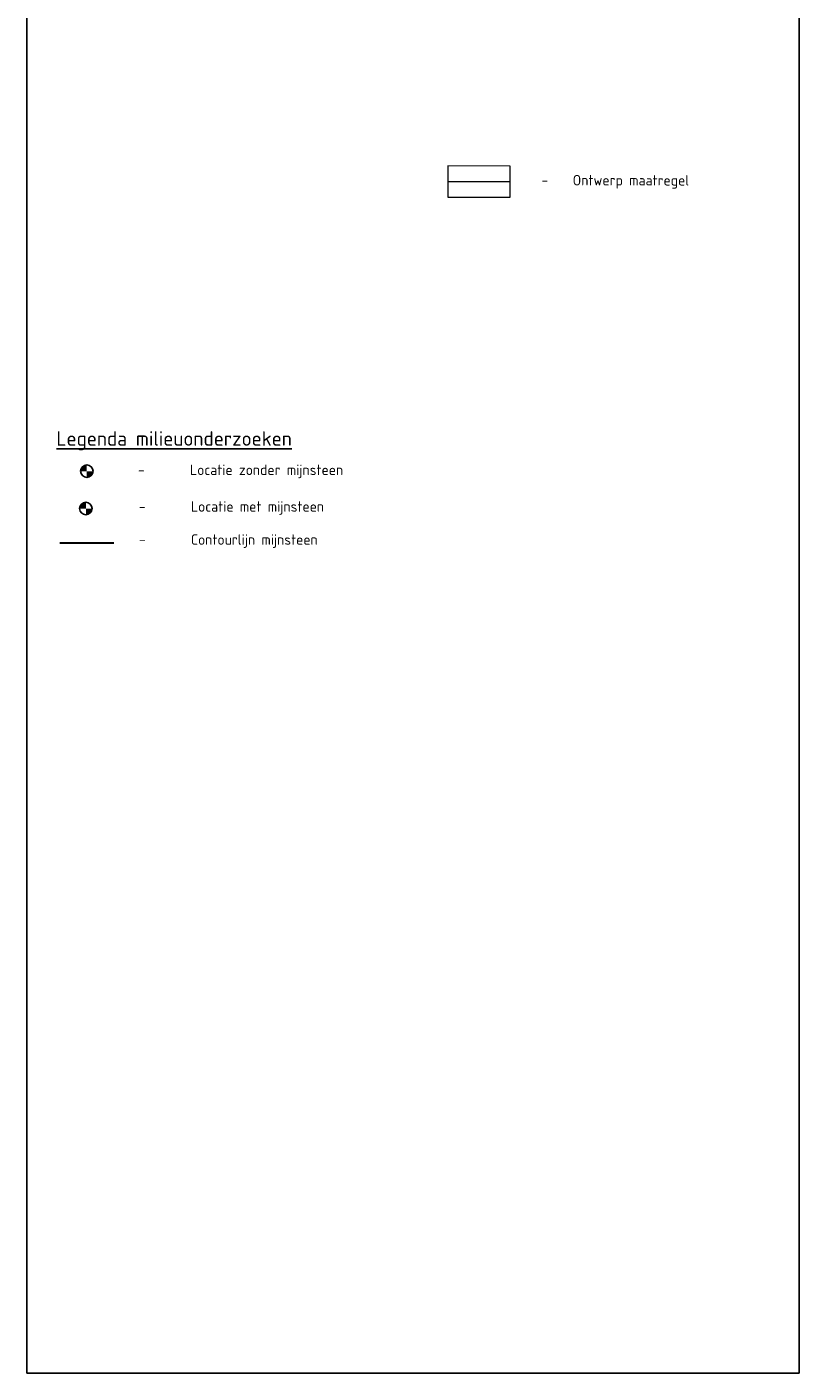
# Model space of a CAD drawing. Header units: metres. Extents: x 184077 to 190380, y 346696 to 349666.
# Tile 240 of 256: x 190093 to 190278, y 348221 to 348544. Entities that reach past the tile are written whole.
import ezdxf

# ---------------------------------------------------------------- set-up
doc = ezdxf.new("R2010")
doc.units = ezdxf.units.M
doc.linetypes.add('RI-HWA', pattern=[7.4, 5, -2.4])
doc.layers.add('M06_Mijnsteen_Ja', color=10, linetype='Continuous')
doc.layers.add('M06_Mijnsteen_Nee', color=141, linetype='Continuous')
for name, color, linetype, lineweight in [('N-WE-GW-ONTWERP-GEUL', 250, 'Continuous', 18), ('X-XX-AL-LEGENDA-G', 7, 'Continuous', 18), ('X-XX-AL-REFERENTIE-GD', 7, 'Continuous', 25), ('X-XX-AL-T25-1000', 7, 'Continuous', 25)]:
    doc.layers.add(name, color=color, linetype=linetype, lineweight=lineweight)
doc.styles.add('NLCS-ISO', font='NLCS-ISO.ttf', dxfattribs={"height": 1.8})
doc.styles.add('NLCS-ISO-M1000-T25', font='NLCS-ISO.ttf', dxfattribs={"height": 2.5})

# ---------------------------------------------------------------- blocks, each defined once
blk = doc.blocks.new('SMO-BODEM_BORING_01-SO')
h = blk.add_hatch(color=256)
h.dxf.hatch_style = 1
h.paths.add_polyline_path([(0, 1.5, 0.414214), (-1.5, 0), (0, 0)])
h = blk.add_hatch(color=256)
h.dxf.hatch_style = 1
h.paths.add_polyline_path([(0, 0), (1.5, 0, -0.414214), (0, -1.5)])
blk.add_circle((0, 0), 1.5)
at = {"style": 'NLCS-ISO'}
blk.add_attdef('NR', (1.72, 1.49), '', height=2.5, dxfattribs=at)

msp = doc.modelspace()

# ---------------------------------------------------------------- linework, layer by layer
at = {"layer": 'M06_Mijnsteen_Ja', "linetype": 'RI-HWA', "const_width": 0.5, "flags": 128}
msp.add_lwpolyline([(190100.6149, 348420.2951), (190113.6179, 348420.2951)], dxfattribs=at)
at = {"layer": 'N-WE-GW-ONTWERP-GEUL', "color": 253}
msp.add_line((190193.7876, 348507.0307), (190208.7876, 348507.0086), dxfattribs=at)
at = {"layer": 'X-XX-AL-LEGENDA-G', "flags": 128}
msp.add_lwpolyline([(190193.7931, 348510.7807), (190193.7821, 348503.2807), (190208.7821, 348503.2586), (190208.7931, 348510.7586), (190193.7931, 348510.7807)], dxfattribs=at)
at = {"layer": 'X-XX-AL-REFERENTIE-GD'}
msp.add_lwpolyline([(190092.7378, 348867.2458), (190278.1444, 348867.2458), (190278.1444, 348221.0473), (190092.7378, 348221.0473)], close=True, dxfattribs=at)

# ---------------------------------------------------------------- block references
at = {"layer": 'M06_Mijnsteen_Ja'}
msp.add_blockref('SMO-BODEM_BORING_01-SO', (190106.8945, 348428.5424), dxfattribs=at)
at = {"layer": 'M06_Mijnsteen_Nee'}
msp.add_blockref('SMO-BODEM_BORING_01-SO', (190107.1164, 348437.5155), dxfattribs=at)

# ---------------------------------------------------------------- texts
at = {"layer": 'X-XX-AL-T25-1000', "insert": (190213.7876, 348507.0013), "char_height": 2.5, "attachment_point": 4, "rotation": 359.91564, "style": 'NLCS-ISO-M1000-T25'}
msp.add_mtext_dynamic_manual_height_columns('\\pxi-3,l4,t4;-^IOntwerp maatregel', width=64.295076, gutter_width=12.5, heights=[0], dxfattribs=at)
at = {"layer": 'X-XX-AL-T25-1000'}
for s, width, insert, char_height, attachment_point, style in [('{\\LLegenda milieuonderzoeken}', 223.956805, (190099.8325, 348447.1144), 3.5, 1, 'NLCS-ISO'), ('\\pxi-3,l4,t6;-^ILocatie zonder mijnsteen', 52.660132, (190116.9037, 348437.4543), 2.5, 4, 'NLCS-ISO-M1000-T25'), ('\\pxi-3,l4,t6;-^ILocatie met mijnsteen', 52.660132, (190117.1156, 348428.664), 2.5, 4, 'NLCS-ISO-M1000-T25'), ('\\pxi-3,l4,t6;-^IContourlijn mijnsteen', 52.660132, (190117.1156, 348420.721), 2.5, 4, 'NLCS-ISO-M1000-T25')]:
    msp.add_mtext_dynamic_manual_height_columns(s, width=width, gutter_width=12.5, heights=[0], dxfattribs=dict(at, insert=insert, char_height=char_height, attachment_point=attachment_point, style=style))

doc.saveas('drawing.dxf')
